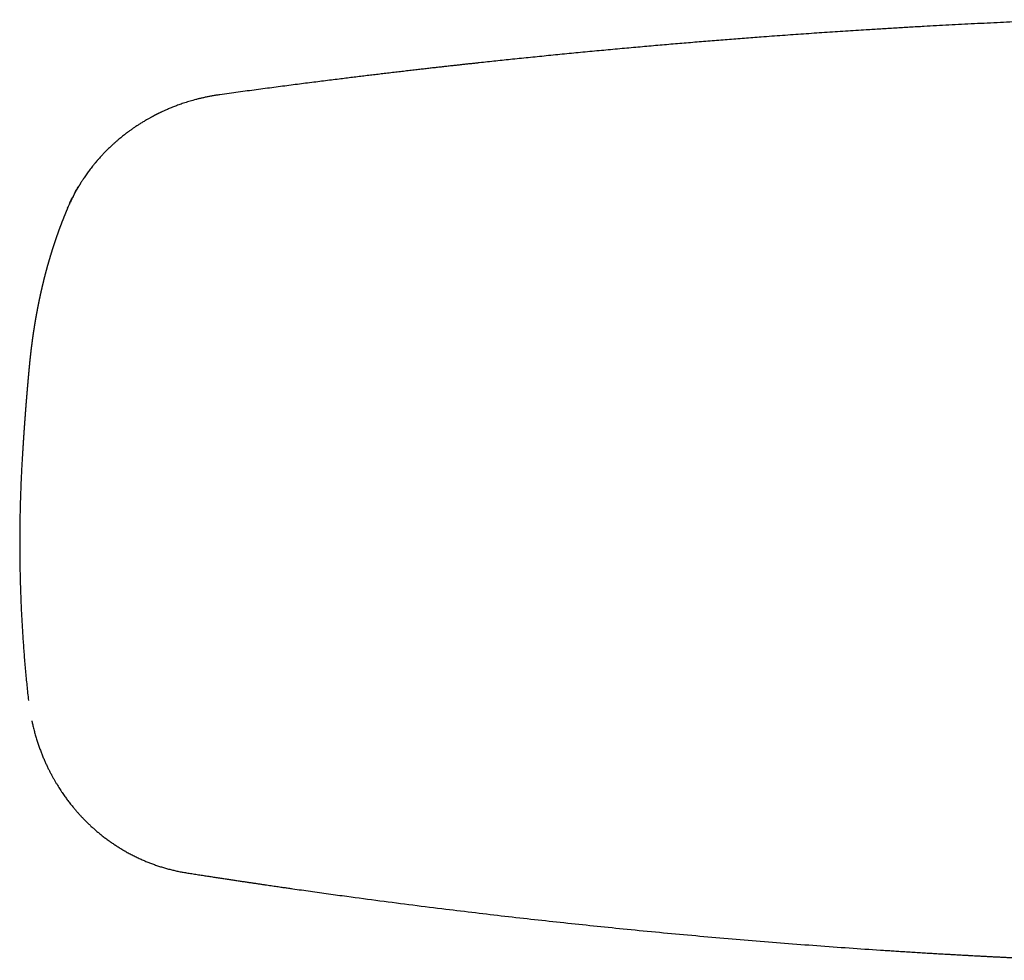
# Model space of a CAD drawing. Header units: millimetres. Extents: x 8 to 765, y 12 to 461.
# Tile 16 of 37: x 301 to 370, y 376 to 441. Entities that reach past the tile are written whole.
import ezdxf

# ---------------------------------------------------------------- set-up
doc = ezdxf.new("R2010")
doc.units = ezdxf.units.MM

msp = doc.modelspace()

# ---------------------------------------------------------------- linework, layer by layer
at = {"color": 7, "linetype": 'Continuous', "lineweight": 30}
for p, q in [((315.37, 436.114), (315.369, 436.114)), ((302.133, 417.206), (302.133, 417.21))]:
    msp.add_line(p, q, dxfattribs=at)
for points, knots in [([(374.199, 441.322), (374.129, 441.32), (373.758, 441.305), (373.089, 441.278), (372.195, 441.241), (371.311, 441.203), (370.435, 441.164), (369.552, 441.123), (368.66, 441.081), (367.762, 441.037), (366.873, 440.992), (365.995, 440.946), (365.127, 440.9), (364.219, 440.85), (363.266, 440.796), (362.264, 440.737), (361.26, 440.677), (360.108, 440.606), (358.807, 440.523), (357.357, 440.427), (355.9, 440.327), (354.436, 440.223), (353.066, 440.123), (351.789, 440.026), (350.604, 439.934), (349.411, 439.839), (348.209, 439.741), (346.998, 439.639), (345.779, 439.535), (344.551, 439.427), (343.298, 439.314), (342.026, 439.197), (340.741, 439.076), (339.466, 438.953), (338.201, 438.828), (336.947, 438.702), (335.727, 438.577), (334.541, 438.453), (333.683, 438.361), (333.122, 438.301), (332.853, 438.271), (332.575, 438.241), (332.289, 438.21), (331.995, 438.178), (331.692, 438.144), (331.381, 438.11), (331.061, 438.074), (330.734, 438.037), (330.397, 438), (330.053, 437.961), (329.7, 437.921), (329.339, 437.879), (328.956, 437.835), (328.552, 437.789), (328.126, 437.739), (327.69, 437.688), (327.244, 437.636), (326.801, 437.583), (326.364, 437.531), (325.932, 437.479), (325.492, 437.426), (325.043, 437.372), (324.587, 437.316), (324.122, 437.259), (323.632, 437.198), (323.117, 437.134), (322.577, 437.066), (322.027, 436.997), (321.467, 436.925), (320.897, 436.852), (320.317, 436.777), (319.727, 436.7), (319.127, 436.621), (318.517, 436.541), (317.901, 436.458), (317.279, 436.375), (316.651, 436.29), (316.014, 436.202), (315.586, 436.143), (315.37, 436.114)], [0, 0, 0, 0, 0.0035433, 0.0187852, 0.0338748, 0.0488122, 0.0635973, 0.0782302, 0.0935835, 0.1087656, 0.1237763, 0.1386156, 0.1532836, 0.1677803, 0.1846847, 0.2016111, 0.2185941, 0.2356337, 0.2600742, 0.2846301, 0.3093013, 0.3340878, 0.3589903, 0.3789308, 0.3990226, 0.4192655, 0.4396595, 0.4602046, 0.4809007, 0.5017477, 0.5227456, 0.544761, 0.5666116, 0.5882966, 0.609816, 0.6311697, 0.6523577, 0.6721401, 0.6917758, 0.6962247, 0.7008161, 0.7055508, 0.7104287, 0.7154498, 0.7206142, 0.7259218, 0.7313726, 0.7369666, 0.7427038, 0.7485843, 0.7546079, 0.7607747, 0.7670847, 0.774191, 0.7814706, 0.7889234, 0.7965493, 0.8043485, 0.8115889, 0.8189725, 0.8264991, 0.8341689, 0.8419817, 0.8499376, 0.8580365, 0.8671105, 0.8763576, 0.8857778, 0.895371, 0.9051371, 0.9150763, 0.9251884, 0.9354735, 0.9459315, 0.9565624, 0.9671717, 0.9779478, 0.9888906, 1, 1, 1, 1]), ([(315.369, 436.114), (315.281, 436.101), (315.108, 436.076), (314.852, 436.033), (314.605, 435.987), (314.366, 435.938), (314.137, 435.887), (313.918, 435.835), (313.708, 435.781), (313.506, 435.727), (313.311, 435.67), (313.123, 435.613), (312.941, 435.556), (312.768, 435.498), (312.603, 435.441), (312.447, 435.385), (312.298, 435.329), (312.151, 435.272), (312.007, 435.215), (311.867, 435.157), (311.736, 435.102), (311.616, 435.049), (311.505, 434.999), (311.404, 434.953), (311.316, 434.912), (311.24, 434.876), (311.176, 434.845), (311.12, 434.818), (311.074, 434.795), (311.036, 434.776), (311.009, 434.763), (310.991, 434.754), (310.98, 434.748), (310.971, 434.744), (310.96, 434.738), (310.942, 434.729), (310.916, 434.716), (310.882, 434.698), (310.844, 434.679), (310.805, 434.658), (310.763, 434.636), (310.719, 434.613), (310.673, 434.589), (310.615, 434.557), (310.544, 434.519), (310.459, 434.471), (310.37, 434.421), (310.234, 434.343), (310.059, 434.239), (309.85, 434.109), (309.65, 433.981), (309.459, 433.854), (309.279, 433.729), (309.129, 433.622), (309.005, 433.532), (308.903, 433.455), (308.797, 433.374), (308.682, 433.285), (308.559, 433.187), (308.427, 433.079), (308.29, 432.964), (308.149, 432.843), (308.004, 432.714), (307.872, 432.594), (307.754, 432.483), (307.653, 432.386), (307.554, 432.289), (307.46, 432.195), (307.371, 432.104), (307.286, 432.016), (307.199, 431.923), (307.11, 431.826), (307.019, 431.726), (306.95, 431.648), (306.899, 431.59), (306.867, 431.552), (306.839, 431.52), (306.817, 431.494), (306.8, 431.474), (306.787, 431.459), (306.776, 431.446), (306.763, 431.431), (306.747, 431.411), (306.726, 431.385), (306.699, 431.353), (306.665, 431.312), (306.625, 431.263), (306.581, 431.208), (306.516, 431.126), (306.432, 431.019), (306.332, 430.888), (306.234, 430.756), (306.138, 430.623), (306.045, 430.49), (305.959, 430.363), (305.881, 430.247), (305.812, 430.141), (305.759, 430.058), (305.72, 429.995), (305.693, 429.952), (305.667, 429.91), (305.644, 429.872), (305.624, 429.838), (305.606, 429.809), (305.591, 429.785), (305.578, 429.762), (305.561, 429.734), (305.54, 429.699), (305.515, 429.655), (305.484, 429.602), (305.448, 429.539), (305.406, 429.465), (305.361, 429.383), (305.313, 429.296), (305.244, 429.167), (305.155, 428.994), (305.047, 428.775), (304.969, 428.61), (304.928, 428.518), (304.921, 428.502)], [0, 0, 0, 0, 0.019799, 0.039007, 0.057625, 0.075656, 0.093102, 0.109667, 0.125671, 0.141114, 0.155997, 0.170607, 0.184636, 0.198084, 0.210951, 0.223239, 0.234946, 0.246073, 0.258014, 0.269206, 0.279648, 0.289342, 0.298285, 0.306479, 0.313922, 0.319818, 0.325064, 0.329598, 0.333419, 0.336529, 0.338927, 0.340129, 0.341014, 0.341627, 0.342406, 0.343646, 0.346074, 0.348988, 0.352087, 0.35537, 0.358839, 0.362493, 0.366332, 0.370357, 0.377058, 0.384219, 0.391842, 0.399863, 0.418699, 0.436888, 0.454424, 0.471301, 0.487514, 0.503058, 0.512034, 0.521422, 0.531275, 0.541593, 0.553642, 0.566268, 0.579471, 0.593251, 0.607605, 0.622534, 0.632912, 0.643488, 0.653768, 0.663641, 0.673106, 0.682164, 0.690814, 0.701503, 0.711497, 0.720799, 0.724936, 0.728646, 0.731798, 0.734393, 0.73643, 0.737701, 0.738741, 0.740197, 0.74214, 0.744571, 0.74749, 0.751555, 0.756298, 0.761708, 0.76735, 0.779688, 0.791988, 0.804252, 0.816481, 0.828673, 0.840693, 0.850692, 0.860104, 0.868931, 0.872888, 0.876716, 0.880413, 0.883826, 0.886728, 0.889399, 0.89141, 0.893146, 0.895478, 0.898597, 0.902406, 0.906907, 0.912497, 0.918881, 0.926057, 0.933649, 0.941363, 0.959018, 0.977289, 0.996181, 1, 1, 1, 1]), ([(304.808, 428.255), (304.826, 428.299), (304.923, 428.54), (305.132, 428.966), (305.368, 429.42), (305.524, 429.675), (305.569, 429.747)], [0, 0, 0, 0, 0.085088, 0.466835, 0.848589, 1, 1, 1, 1]), ([(304.805, 428.256), (304.802, 428.249), (304.795, 428.233), (304.785, 428.209), (304.774, 428.182), (304.762, 428.154), (304.749, 428.122), (304.734, 428.087), (304.718, 428.05), (304.703, 428.012), (304.687, 427.976), (304.673, 427.941), (304.661, 427.911), (304.65, 427.884), (304.639, 427.859), (304.629, 427.834), (304.619, 427.809), (304.608, 427.782), (304.597, 427.754), (304.583, 427.721), (304.569, 427.685), (304.554, 427.648), (304.54, 427.614), (304.528, 427.582), (304.515, 427.552), (304.503, 427.521), (304.492, 427.491), (304.48, 427.462), (304.468, 427.431), (304.455, 427.399), (304.442, 427.364), (304.428, 427.329), (304.415, 427.295), (304.403, 427.263), (304.391, 427.233), (304.38, 427.205), (304.37, 427.177), (304.359, 427.15), (304.35, 427.125), (304.341, 427.103), (304.333, 427.081), (304.323, 427.056), (304.313, 427.029), (304.303, 427.002), (304.293, 426.975), (304.284, 426.951), (304.276, 426.929), (304.269, 426.912), (304.263, 426.895), (304.257, 426.879), (304.251, 426.862), (304.245, 426.846), (304.238, 426.827), (304.23, 426.805), (304.221, 426.78), (304.211, 426.753), (304.2, 426.725), (304.189, 426.694), (304.178, 426.663), (304.167, 426.633), (304.157, 426.605), (304.148, 426.579), (304.139, 426.554), (304.13, 426.529), (304.12, 426.502), (304.11, 426.474), (304.1, 426.444), (304.088, 426.412), (304.076, 426.378), (304.064, 426.344), (304.052, 426.309), (304.041, 426.278), (304.031, 426.248), (304.021, 426.22), (304.011, 426.193), (304.002, 426.165), (303.992, 426.136), (303.982, 426.106), (303.971, 426.075), (303.959, 426.04), (303.946, 426.003), (303.933, 425.964), (303.92, 425.925), (303.908, 425.889), (303.897, 425.857), (303.888, 425.828), (303.879, 425.801), (303.869, 425.773), (303.86, 425.743), (303.849, 425.711), (303.838, 425.677), (303.827, 425.644), (303.817, 425.612), (303.807, 425.581), (303.797, 425.55), (303.787, 425.518), (303.776, 425.487), (303.766, 425.455), (303.755, 425.421), (303.744, 425.384), (303.731, 425.343), (303.718, 425.302), (303.705, 425.263), (303.694, 425.226), (303.683, 425.191), (303.673, 425.16), (303.664, 425.131), (303.656, 425.105), (303.648, 425.076), (303.638, 425.046), (303.629, 425.014), (303.619, 424.983), (303.61, 424.951), (303.6, 424.918), (303.589, 424.883), (303.579, 424.848), (303.569, 424.816), (303.559, 424.783), (303.549, 424.749), (303.538, 424.713), (303.528, 424.677), (303.517, 424.642), (303.508, 424.61), (303.5, 424.581), (303.492, 424.553), (303.484, 424.526), (303.476, 424.499), (303.468, 424.471), (303.46, 424.443), (303.452, 424.416), (303.444, 424.386), (303.436, 424.357), (303.428, 424.329), (303.42, 424.301), (303.412, 424.275), (303.405, 424.248), (303.397, 424.221), (303.39, 424.195), (303.383, 424.17), (303.376, 424.143), (303.368, 424.114), (303.36, 424.085), (303.352, 424.057), (303.345, 424.032), (303.338, 424.007), (303.332, 423.983), (303.326, 423.961), (303.32, 423.939), (303.315, 423.919), (303.309, 423.898), (303.304, 423.878), (303.298, 423.858), (303.293, 423.838), (303.287, 423.817), (303.281, 423.794), (303.275, 423.769), (303.268, 423.743), (303.261, 423.717), (303.254, 423.69), (303.246, 423.661), (303.238, 423.631), (303.231, 423.604), (303.225, 423.578), (303.218, 423.554), (303.212, 423.53), (303.206, 423.506), (303.199, 423.48), (303.192, 423.451), (303.184, 423.42), (303.176, 423.387), (303.168, 423.355), (303.16, 423.326), (303.154, 423.299), (303.148, 423.275), (303.142, 423.253), (303.137, 423.23), (303.131, 423.206), (303.125, 423.183), (303.12, 423.165), (303.117, 423.152), (303.114, 423.14), (303.112, 423.131), (303.11, 423.122), (303.108, 423.113), (303.105, 423.102), (303.102, 423.089), (303.098, 423.074), (303.095, 423.061), (303.092, 423.049), (303.09, 423.039), (303.087, 423.028), (303.084, 423.016), (303.081, 423.002), (303.077, 422.988), (303.074, 422.976), (303.072, 422.966), (303.07, 422.957), (303.068, 422.948), (303.065, 422.938), (303.062, 422.926), (303.059, 422.912), (303.056, 422.898), (303.052, 422.884), (303.049, 422.871), (303.046, 422.858), (303.043, 422.843), (303.039, 422.825), (303.034, 422.807), (303.03, 422.79), (303.027, 422.775), (303.023, 422.76), (303.02, 422.744), (303.016, 422.727), (303.012, 422.71), (303.008, 422.694), (303.005, 422.681), (303.002, 422.67), (303, 422.659), (302.997, 422.647), (302.994, 422.634), (302.991, 422.62), (302.988, 422.608), (302.986, 422.597), (302.983, 422.586), (302.98, 422.572), (302.976, 422.556), (302.972, 422.538), (302.968, 422.519), (302.963, 422.5), (302.959, 422.481), (302.955, 422.465), (302.952, 422.451), (302.95, 422.44), (302.947, 422.428), (302.944, 422.414), (302.941, 422.399), (302.937, 422.385), (302.934, 422.37), (302.932, 422.358), (302.929, 422.349), (302.928, 422.34), (302.925, 422.33), (302.923, 422.319), (302.919, 422.303), (302.916, 422.286), (302.912, 422.268), (302.908, 422.252), (302.905, 422.239), (302.902, 422.226), (302.9, 422.213), (302.897, 422.199), (302.894, 422.186), (302.891, 422.172), (302.888, 422.159), (302.885, 422.146), (302.882, 422.133), (302.879, 422.12), (302.876, 422.106), (302.873, 422.09), (302.869, 422.074), (302.866, 422.056), (302.862, 422.039), (302.859, 422.024), (302.856, 422.011), (302.854, 421.999), (302.851, 421.986), (302.847, 421.969), (302.843, 421.95), (302.839, 421.931), (302.836, 421.914), (302.832, 421.898), (302.829, 421.882), (302.825, 421.864), (302.821, 421.843), (302.816, 421.821), (302.812, 421.802), (302.809, 421.785), (302.806, 421.769), (302.803, 421.756), (302.8, 421.743), (302.797, 421.728), (302.794, 421.712), (302.79, 421.695), (302.787, 421.679), (302.784, 421.665), (302.781, 421.65), (302.778, 421.633), (302.774, 421.617), (302.771, 421.601), (302.769, 421.589), (302.767, 421.577), (302.765, 421.568), (302.763, 421.56), (302.762, 421.552), (302.76, 421.543), (302.757, 421.532), (302.755, 421.518), (302.752, 421.503), (302.749, 421.489), (302.746, 421.473), (302.743, 421.458), (302.739, 421.441), (302.736, 421.423), (302.732, 421.404), (302.728, 421.385), (302.725, 421.366), (302.721, 421.348), (302.719, 421.334), (302.716, 421.321), (302.714, 421.311), (302.712, 421.3), (302.71, 421.288), (302.707, 421.274), (302.704, 421.259), (302.701, 421.243), (302.698, 421.229), (302.696, 421.215), (302.693, 421.201), (302.69, 421.186), (302.687, 421.17), (302.684, 421.153), (302.681, 421.138), (302.679, 421.126), (302.677, 421.115), (302.675, 421.106), (302.673, 421.096), (302.67, 421.079), (302.666, 421.055), (302.66, 421.027), (302.656, 421.001), (302.651, 420.975), (302.646, 420.949), (302.642, 420.925), (302.638, 420.906), (302.635, 420.888), (302.631, 420.869), (302.628, 420.849), (302.624, 420.827), (302.62, 420.806), (302.616, 420.786), (302.613, 420.769), (302.611, 420.754), (302.608, 420.739), (302.605, 420.723), (302.602, 420.706), (302.599, 420.689), (302.597, 420.675), (302.595, 420.664), (302.593, 420.655), (302.591, 420.645), (302.589, 420.632), (302.587, 420.618), (302.584, 420.602), (302.581, 420.586), (302.578, 420.57), (302.576, 420.555), (302.573, 420.54), (302.57, 420.524), (302.567, 420.507), (302.565, 420.49), (302.562, 420.476), (302.56, 420.464), (302.558, 420.451), (302.555, 420.435), (302.552, 420.416), (302.548, 420.395), (302.545, 420.374), (302.541, 420.352), (302.538, 420.332), (302.535, 420.315), (302.532, 420.298), (302.529, 420.282), (302.526, 420.264), (302.524, 420.247), (302.521, 420.232), (302.519, 420.221), (302.518, 420.212), (302.516, 420.203), (302.515, 420.193), (302.513, 420.18), (302.51, 420.165), (302.507, 420.149), (302.505, 420.133), (302.502, 420.118), (302.5, 420.103), (302.498, 420.088), (302.495, 420.073), (302.492, 420.054), (302.489, 420.032), (302.485, 420.009), (302.481, 419.986), (302.478, 419.966), (302.476, 419.95), (302.473, 419.935), (302.471, 419.919), (302.468, 419.902), (302.465, 419.885), (302.463, 419.869), (302.46, 419.853), (302.458, 419.837), (302.456, 419.822), (302.453, 419.806), (302.451, 419.791), (302.449, 419.777), (302.447, 419.766), (302.446, 419.757), (302.444, 419.747), (302.442, 419.734), (302.44, 419.717), (302.437, 419.698), (302.434, 419.679), (302.431, 419.662), (302.429, 419.646), (302.426, 419.629), (302.424, 419.611), (302.421, 419.591), (302.418, 419.571), (302.415, 419.553), (302.412, 419.534), (302.409, 419.515), (302.407, 419.496), (302.404, 419.477), (302.401, 419.457), (302.398, 419.437), (302.395, 419.417), (302.392, 419.393), (302.387, 419.363), (302.383, 419.331), (302.378, 419.301), (302.374, 419.271), (302.37, 419.24), (302.366, 419.209), (302.362, 419.183), (302.359, 419.163), (302.357, 419.145), (302.354, 419.127), (302.352, 419.11), (302.35, 419.095), (302.348, 419.079), (302.345, 419.061), (302.342, 419.04), (302.339, 419.018), (302.336, 418.994), (302.333, 418.969), (302.33, 418.945), (302.327, 418.923), (302.324, 418.904), (302.322, 418.884), (302.319, 418.865), (302.317, 418.847), (302.314, 418.83), (302.312, 418.812), (302.31, 418.794), (302.308, 418.778), (302.306, 418.765), (302.305, 418.754), (302.303, 418.744), (302.302, 418.736), (302.301, 418.726), (302.299, 418.714), (302.297, 418.698), (302.295, 418.681), (302.293, 418.662), (302.291, 418.643), (302.288, 418.625), (302.286, 418.606), (302.283, 418.586), (302.281, 418.565), (302.278, 418.543), (302.275, 418.522), (302.273, 418.504), (302.271, 418.489), (302.27, 418.478), (302.269, 418.466), (302.267, 418.453), (302.265, 418.438), (302.263, 418.423), (302.261, 418.407), (302.26, 418.392), (302.258, 418.377), (302.256, 418.36), (302.254, 418.342), (302.251, 418.324), (302.25, 418.308), (302.248, 418.295), (302.247, 418.285), (302.246, 418.276), (302.245, 418.266), (302.243, 418.255), (302.242, 418.241), (302.24, 418.226), (302.238, 418.21), (302.236, 418.195), (302.235, 418.181), (302.233, 418.169), (302.232, 418.155), (302.23, 418.139), (302.228, 418.119), (302.225, 418.098), (302.223, 418.078), (302.221, 418.061), (302.219, 418.045), (302.218, 418.03), (302.216, 418.013), (302.214, 417.997), (302.212, 417.98), (302.21, 417.962), (302.208, 417.943), (302.206, 417.924), (302.204, 417.908), (302.203, 417.896), (302.202, 417.886), (302.201, 417.877), (302.199, 417.866), (302.198, 417.852), (302.196, 417.835), (302.194, 417.818), (302.193, 417.801), (302.191, 417.786), (302.19, 417.773), (302.188, 417.756), (302.186, 417.737), (302.183, 417.713), (302.181, 417.688), (302.178, 417.661), (302.175, 417.632), (302.172, 417.606), (302.17, 417.584), (302.168, 417.564), (302.166, 417.544), (302.164, 417.525), (302.162, 417.507), (302.16, 417.49), (302.159, 417.472), (302.157, 417.451), (302.154, 417.427), (302.152, 417.405), (302.15, 417.384), (302.148, 417.366), (302.147, 417.349), (302.145, 417.332), (302.144, 417.32), (302.143, 417.31), (302.142, 417.301), (302.141, 417.288), (302.139, 417.273), (302.138, 417.255), (302.136, 417.233), (302.134, 417.218), (302.133, 417.209)], [0, 0, 0, 0, 0.002059, 0.004551, 0.007052, 0.009615, 0.012646, 0.015971, 0.019616, 0.023265, 0.026812, 0.030042, 0.032967, 0.035343, 0.03781, 0.040173, 0.042459, 0.044944, 0.047671, 0.050533, 0.054231, 0.057828, 0.061031, 0.063968, 0.066848, 0.069696, 0.072552, 0.075267, 0.078109, 0.081173, 0.084503, 0.087864, 0.09108, 0.094107, 0.096889, 0.099505, 0.102115, 0.104696, 0.107224, 0.109016, 0.111087, 0.113438, 0.116001, 0.118577, 0.121152, 0.123538, 0.125439, 0.127088, 0.128567, 0.130074, 0.13162, 0.133203, 0.134797, 0.13699, 0.139263, 0.141762, 0.144483, 0.147364, 0.150305, 0.1532, 0.155822, 0.158173, 0.16044, 0.16269, 0.1653, 0.167911, 0.170652, 0.173613, 0.176784, 0.180149, 0.183359, 0.186315, 0.189032, 0.191624, 0.194114, 0.196723, 0.199353, 0.202114, 0.205033, 0.208202, 0.21163, 0.215538, 0.219119, 0.222432, 0.225532, 0.227993, 0.230491, 0.233084, 0.23581, 0.238809, 0.242008, 0.245124, 0.248057, 0.250805, 0.253803, 0.25665, 0.259503, 0.262448, 0.26553, 0.268958, 0.272736, 0.276715, 0.280375, 0.283724, 0.286862, 0.290006, 0.292333, 0.294751, 0.297336, 0.300159, 0.303161, 0.306019, 0.308685, 0.312094, 0.315251, 0.318327, 0.32147, 0.324324, 0.327382, 0.330715, 0.334213, 0.337428, 0.340335, 0.342935, 0.345427, 0.347887, 0.350365, 0.353036, 0.355441, 0.35799, 0.360662, 0.363445, 0.366073, 0.368434, 0.370934, 0.373381, 0.375803, 0.378219, 0.380428, 0.382852, 0.385546, 0.388439, 0.390759, 0.393117, 0.39542, 0.397482, 0.399613, 0.401504, 0.403376, 0.405236, 0.40711, 0.409018, 0.410688, 0.412542, 0.414641, 0.416983, 0.419389, 0.421733, 0.424016, 0.426976, 0.429643, 0.432078, 0.434493, 0.436561, 0.438695, 0.440898, 0.443252, 0.445838, 0.448634, 0.451797, 0.454683, 0.457355, 0.459889, 0.461838, 0.463822, 0.46586, 0.468093, 0.470584, 0.471893, 0.473101, 0.474144, 0.475024, 0.475741, 0.476514, 0.477498, 0.478691, 0.480132, 0.4814, 0.482445, 0.483274, 0.484175, 0.485299, 0.486646, 0.487952, 0.489063, 0.489973, 0.490685, 0.491434, 0.492359, 0.493461, 0.49474, 0.496086, 0.497332, 0.498474, 0.499514, 0.500978, 0.50256, 0.504338, 0.50584, 0.507206, 0.508466, 0.509854, 0.511422, 0.513058, 0.514487, 0.515697, 0.516559, 0.51755, 0.518671, 0.519907, 0.521044, 0.522267, 0.52319, 0.524067, 0.525349, 0.526846, 0.528509, 0.530218, 0.531968, 0.533714, 0.535299, 0.536286, 0.537276, 0.538379, 0.539596, 0.540926, 0.54235, 0.543653, 0.544772, 0.545621, 0.546325, 0.547129, 0.548185, 0.549493, 0.551324, 0.552924, 0.554289, 0.555494, 0.556614, 0.557776, 0.558981, 0.560219, 0.561443, 0.562627, 0.563788, 0.564962, 0.566149, 0.567356, 0.568723, 0.570304, 0.571875, 0.573543, 0.574918, 0.575939, 0.576891, 0.578091, 0.579543, 0.581426, 0.583165, 0.584701, 0.586037, 0.587415, 0.589, 0.591059, 0.592989, 0.594752, 0.596358, 0.597623, 0.598802, 0.599922, 0.601222, 0.602754, 0.604365, 0.605738, 0.606971, 0.608275, 0.609758, 0.611422, 0.612703, 0.61387, 0.61487, 0.615702, 0.616367, 0.61699, 0.617777, 0.618836, 0.620097, 0.621502, 0.622821, 0.624029, 0.625606, 0.627024, 0.628588, 0.630319, 0.63207, 0.633783, 0.635456, 0.636675, 0.637769, 0.638738, 0.639591, 0.640587, 0.641839, 0.643337, 0.64479, 0.646077, 0.647205, 0.648387, 0.649717, 0.651196, 0.652813, 0.654172, 0.655303, 0.656206, 0.656918, 0.657774, 0.658857, 0.66158, 0.664202, 0.666351, 0.668526, 0.671136, 0.67327, 0.674884, 0.676359, 0.678064, 0.679911, 0.681814, 0.683769, 0.685596, 0.687203, 0.68836, 0.689666, 0.691121, 0.692724, 0.694239, 0.695484, 0.696457, 0.697166, 0.698044, 0.69915, 0.700484, 0.701973, 0.703359, 0.704858, 0.706176, 0.707416, 0.708831, 0.710434, 0.711965, 0.713219, 0.714207, 0.715212, 0.716723, 0.718465, 0.720324, 0.722232, 0.724175, 0.725966, 0.727552, 0.728837, 0.730295, 0.731927, 0.733666, 0.734855, 0.735849, 0.736647, 0.737299, 0.738203, 0.739349, 0.740737, 0.74227, 0.743684, 0.744965, 0.746303, 0.74754, 0.748894, 0.750376, 0.752559, 0.754696, 0.75675, 0.758526, 0.759996, 0.761092, 0.762484, 0.764136, 0.765685, 0.7671, 0.768416, 0.76992, 0.771209, 0.772616, 0.774033, 0.77524, 0.776231, 0.777005, 0.777722, 0.778914, 0.780443, 0.782237, 0.783905, 0.785456, 0.786804, 0.788162, 0.789833, 0.791676, 0.793435, 0.795077, 0.796603, 0.798405, 0.800052, 0.801666, 0.803477, 0.805337, 0.807068, 0.80875, 0.811577, 0.815058, 0.817316, 0.819659, 0.822831, 0.825639, 0.827997, 0.82943, 0.831083, 0.832744, 0.834232, 0.835546, 0.836693, 0.838462, 0.840303, 0.842159, 0.844348, 0.84658, 0.849002, 0.85058, 0.852295, 0.854138, 0.855859, 0.857348, 0.858741, 0.860345, 0.862174, 0.863431, 0.864598, 0.865603, 0.866446, 0.867127, 0.867936, 0.869007, 0.870357, 0.871968, 0.873538, 0.875362, 0.876924, 0.878437, 0.880266, 0.882228, 0.884152, 0.886031, 0.887776, 0.888889, 0.889891, 0.890824, 0.891934, 0.893257, 0.894731, 0.89609, 0.897419, 0.898676, 0.900108, 0.901726, 0.90352, 0.904845, 0.905955, 0.906851, 0.907548, 0.908344, 0.909355, 0.91058, 0.912003, 0.913453, 0.914773, 0.915965, 0.917028, 0.918118, 0.919385, 0.921358, 0.923316, 0.925021, 0.926472, 0.927799, 0.929181, 0.930618, 0.932089, 0.933564, 0.935038, 0.93672, 0.938663, 0.939871, 0.940923, 0.941819, 0.942576, 0.943418, 0.944713, 0.946254, 0.947813, 0.949242, 0.950543, 0.951719, 0.952854, 0.954872, 0.956898, 0.959052, 0.961423, 0.964104, 0.966447, 0.968391, 0.969931, 0.971703, 0.973415, 0.974999, 0.976453, 0.977824, 0.979879, 0.981882, 0.984156, 0.985651, 0.987215, 0.988835, 0.990294, 0.991511, 0.992104, 0.992856, 0.993833, 0.995036, 0.996465, 0.998119, 1, 1, 1, 1]), ([(302.133, 417.206), (302.133, 417.206), (302.132, 417.2), (302.131, 417.187), (302.129, 417.168), (302.128, 417.15), (302.126, 417.134), (302.125, 417.121), (302.124, 417.109), (302.123, 417.095), (302.121, 417.077), (302.119, 417.059), (302.118, 417.043), (302.116, 417.029), (302.115, 417.015), (302.114, 417.001), (302.112, 416.984), (302.11, 416.963), (302.108, 416.94), (302.106, 416.917), (302.104, 416.896), (302.103, 416.88), (302.101, 416.864), (302.1, 416.847), (302.098, 416.825), (302.096, 416.802), (302.094, 416.781), (302.092, 416.76), (302.09, 416.74), (302.088, 416.719), (302.086, 416.696), (302.084, 416.675), (302.082, 416.656), (302.081, 416.64), (302.08, 416.627), (302.079, 416.615), (302.078, 416.604), (302.076, 416.591), (302.075, 416.575), (302.073, 416.557), (302.072, 416.539), (302.07, 416.524), (302.069, 416.51), (302.068, 416.494), (302.066, 416.474), (302.064, 416.452), (302.062, 416.432), (302.061, 416.414), (302.059, 416.397), (302.057, 416.378), (302.055, 416.356), (302.053, 416.332), (302.051, 416.309), (302.049, 416.287), (302.048, 416.269), (302.046, 416.251), (302.045, 416.233), (302.043, 416.215), (302.041, 416.196), (302.04, 416.179), (302.038, 416.163), (302.037, 416.15), (302.036, 416.136), (302.034, 416.115), (302.032, 416.09), (302.03, 416.066), (302.028, 416.046), (302.026, 416.024), (302.024, 416.001), (302.022, 415.977), (302.02, 415.954), (302.018, 415.933), (302.017, 415.917), (302.016, 415.903), (302.015, 415.889), (302.013, 415.871), (302.011, 415.849), (302.009, 415.827), (302.007, 415.806), (302.006, 415.788), (302.004, 415.769), (302.002, 415.745), (302, 415.717), (301.997, 415.689), (301.995, 415.665), (301.994, 415.645), (301.992, 415.628), (301.991, 415.612), (301.989, 415.593), (301.988, 415.573), (301.986, 415.553), (301.984, 415.536), (301.983, 415.518), (301.981, 415.499), (301.98, 415.477), (301.978, 415.456), (301.976, 415.438), (301.975, 415.424), (301.974, 415.412), (301.973, 415.399), (301.971, 415.381), (301.97, 415.36), (301.968, 415.338), (301.966, 415.319), (301.965, 415.301), (301.964, 415.286), (301.962, 415.272), (301.961, 415.26), (301.96, 415.247), (301.959, 415.23), (301.957, 415.211), (301.956, 415.192), (301.955, 415.177), (301.954, 415.164), (301.953, 415.152), (301.951, 415.137), (301.95, 415.121), (301.949, 415.105), (301.947, 415.088), (301.946, 415.071), (301.945, 415.054), (301.943, 415.038), (301.942, 415.02), (301.94, 414.993), (301.937, 414.964), (301.935, 414.934), (301.933, 414.911), (301.932, 414.893), (301.93, 414.878), (301.929, 414.863), (301.928, 414.845), (301.926, 414.826), (301.925, 414.806), (301.923, 414.783), (301.92, 414.754), (301.918, 414.723), (301.916, 414.693), (301.913, 414.663), (301.911, 414.63), (301.908, 414.601), (301.907, 414.579), (301.905, 414.564), (301.904, 414.549), (301.903, 414.532), (301.901, 414.511), (301.899, 414.488), (301.897, 414.464), (301.896, 414.442), (301.894, 414.423), (301.893, 414.405), (301.891, 414.387), (301.89, 414.366), (301.888, 414.344), (301.887, 414.324), (301.885, 414.308), (301.884, 414.296), (301.883, 414.283), (301.882, 414.268), (301.881, 414.248), (301.879, 414.227), (301.878, 414.206), (301.876, 414.187), (301.875, 414.168), (301.873, 414.145), (301.871, 414.12), (301.869, 414.095), (301.867, 414.073), (301.866, 414.054), (301.865, 414.038), (301.864, 414.024), (301.863, 414.011), (301.862, 413.997), (301.86, 413.98), (301.859, 413.96), (301.858, 413.942), (301.856, 413.924), (301.855, 413.902), (301.852, 413.875), (301.85, 413.846), (301.848, 413.819), (301.847, 413.798), (301.845, 413.777), (301.844, 413.755), (301.842, 413.732), (301.84, 413.712), (301.839, 413.695), (301.838, 413.68), (301.837, 413.661), (301.835, 413.639), (301.833, 413.613), (301.831, 413.586), (301.829, 413.561), (301.828, 413.54), (301.826, 413.522), (301.825, 413.502), (301.823, 413.48), (301.822, 413.459), (301.821, 413.441), (301.82, 413.427), (301.819, 413.414), (301.818, 413.4), (301.816, 413.382), (301.815, 413.361), (301.813, 413.34), (301.812, 413.321), (301.811, 413.304), (301.81, 413.287), (301.808, 413.269), (301.807, 413.247), (301.805, 413.224), (301.803, 413.201), (301.802, 413.182), (301.801, 413.165), (301.8, 413.15), (301.799, 413.137), (301.798, 413.123), (301.797, 413.106), (301.795, 413.085), (301.794, 413.063), (301.792, 413.043), (301.791, 413.027), (301.79, 413.011), (301.789, 412.992), (301.787, 412.97), (301.786, 412.948), (301.784, 412.929), (301.783, 412.913), (301.782, 412.897), (301.781, 412.879), (301.779, 412.858), (301.778, 412.835), (301.776, 412.814), (301.775, 412.793), (301.773, 412.773), (301.772, 412.749), (301.77, 412.719), (301.768, 412.688), (301.766, 412.659), (301.764, 412.638), (301.763, 412.623), (301.762, 412.611), (301.761, 412.596), (301.76, 412.577), (301.759, 412.558), (301.758, 412.54), (301.756, 412.522), (301.755, 412.503), (301.754, 412.481), (301.752, 412.456), (301.751, 412.433), (301.749, 412.414), (301.748, 412.399), (301.747, 412.385), (301.746, 412.368), (301.745, 412.347), (301.743, 412.325), (301.742, 412.302), (301.741, 412.285), (301.74, 412.27), (301.739, 412.255), (301.738, 412.237), (301.736, 412.216), (301.735, 412.197), (301.734, 412.181), (301.733, 412.167), (301.732, 412.154), (301.731, 412.138), (301.73, 412.121), (301.729, 412.101), (301.727, 412.079), (301.726, 412.056), (301.724, 412.034), (301.723, 412.016), (301.722, 412.001), (301.721, 411.987), (301.72, 411.974), (301.719, 411.958), (301.718, 411.939), (301.717, 411.919), (301.716, 411.901), (301.715, 411.885), (301.714, 411.869), (301.713, 411.851), (301.711, 411.832), (301.71, 411.813), (301.709, 411.796), (301.708, 411.78), (301.707, 411.766), (301.706, 411.754), (301.706, 411.74), (301.704, 411.718), (301.703, 411.691), (301.701, 411.66), (301.699, 411.632), (301.697, 411.602), (301.695, 411.573), (301.694, 411.55), (301.693, 411.534), (301.692, 411.52), (301.691, 411.506), (301.69, 411.49), (301.689, 411.471), (301.687, 411.447), (301.686, 411.42), (301.684, 411.393), (301.683, 411.37), (301.682, 411.352), (301.681, 411.337), (301.68, 411.324), (301.679, 411.307), (301.678, 411.289), (301.677, 411.271), (301.675, 411.237), (301.672, 411.185), (301.667, 411.113), (301.663, 411.037), (301.658, 410.96), (301.654, 410.889), (301.651, 410.837), (301.649, 410.804), (301.648, 410.781), (301.646, 410.757), (301.645, 410.735), (301.644, 410.716), (301.643, 410.701), (301.643, 410.688), (301.642, 410.677), (301.641, 410.669), (301.641, 410.665), (301.641, 410.665)], [0, 0, 0, 0, 0.000172, 0.002587, 0.005615, 0.008788, 0.010971, 0.012733, 0.01436, 0.016516, 0.019227, 0.022094, 0.024747, 0.026627, 0.028502, 0.030701, 0.033228, 0.036231, 0.039801, 0.043644, 0.046832, 0.049064, 0.05099, 0.053791, 0.057169, 0.06064, 0.064013, 0.066923, 0.069891, 0.073031, 0.07672, 0.080023, 0.082806, 0.085086, 0.087122, 0.088843, 0.090443, 0.092279, 0.094717, 0.097659, 0.100274, 0.102694, 0.104509, 0.106757, 0.10969, 0.113624, 0.116616, 0.118978, 0.121512, 0.124283, 0.127721, 0.131289, 0.135172, 0.138415, 0.140981, 0.143519, 0.146228, 0.149134, 0.151983, 0.154727, 0.157031, 0.158896, 0.160836, 0.163459, 0.168307, 0.171844, 0.17446, 0.177669, 0.181633, 0.18487, 0.188591, 0.191881, 0.194388, 0.196152, 0.197948, 0.200876, 0.204276, 0.20778, 0.211031, 0.213621, 0.216051, 0.219732, 0.224516, 0.228879, 0.232459, 0.235436, 0.237844, 0.239971, 0.242907, 0.246409, 0.249287, 0.251734, 0.25423, 0.257296, 0.260683, 0.263953, 0.266899, 0.268766, 0.270357, 0.272319, 0.274985, 0.278353, 0.281811, 0.284818, 0.28738, 0.289722, 0.291776, 0.29354, 0.295394, 0.297951, 0.301193, 0.304075, 0.306332, 0.308044, 0.309908, 0.312089, 0.314574, 0.317106, 0.319583, 0.322484, 0.324916, 0.326954, 0.329712, 0.333548, 0.338894, 0.343288, 0.346854, 0.349721, 0.351401, 0.353678, 0.356589, 0.359644, 0.362096, 0.365766, 0.370136, 0.375237, 0.380172, 0.383887, 0.38906, 0.394885, 0.397161, 0.399237, 0.401559, 0.404151, 0.407256, 0.410869, 0.414849, 0.418243, 0.420925, 0.423445, 0.426289, 0.429484, 0.43305, 0.436383, 0.438489, 0.440152, 0.441985, 0.444364, 0.447288, 0.451067, 0.454061, 0.456746, 0.459649, 0.462992, 0.46699, 0.471081, 0.474554, 0.477287, 0.479639, 0.481772, 0.483703, 0.485655, 0.488341, 0.491633, 0.494486, 0.496673, 0.500027, 0.504513, 0.509211, 0.51332, 0.516663, 0.519173, 0.522712, 0.526713, 0.52972, 0.531951, 0.534344, 0.537047, 0.540423, 0.544476, 0.549048, 0.552937, 0.555922, 0.558549, 0.561489, 0.564852, 0.568607, 0.57122, 0.573349, 0.575025, 0.576931, 0.579853, 0.5834, 0.586702, 0.589547, 0.592116, 0.59449, 0.597224, 0.600585, 0.604418, 0.607905, 0.61093, 0.613527, 0.615731, 0.617716, 0.61959, 0.622141, 0.625527, 0.629425, 0.63229, 0.634481, 0.63693, 0.639831, 0.643193, 0.64696, 0.649869, 0.652153, 0.654222, 0.657, 0.660515, 0.664006, 0.66748, 0.670531, 0.673453, 0.677062, 0.681513, 0.687015, 0.691427, 0.695023, 0.696687, 0.698422, 0.700749, 0.703682, 0.706935, 0.709708, 0.711974, 0.715059, 0.718425, 0.722292, 0.726415, 0.729109, 0.731189, 0.733186, 0.735758, 0.738903, 0.74293, 0.746279, 0.749188, 0.751085, 0.75318, 0.756027, 0.75956, 0.762658, 0.764932, 0.76691, 0.769046, 0.771389, 0.77403, 0.776981, 0.780531, 0.784456, 0.787789, 0.790433, 0.79273, 0.794827, 0.796819, 0.799168, 0.802199, 0.805587, 0.808358, 0.810446, 0.81287, 0.815779, 0.819126, 0.821805, 0.824546, 0.82704, 0.829159, 0.830908, 0.832856, 0.835387, 0.841034, 0.8457, 0.849726, 0.854128, 0.859615, 0.862758, 0.86514, 0.867052, 0.869214, 0.871658, 0.874426, 0.878304, 0.882782, 0.887016, 0.890502, 0.893507, 0.895429, 0.897445, 0.899953, 0.902981, 0.906003, 0.908497, 0.91844, 0.930348, 0.942231, 0.953607, 0.966426, 0.975091, 0.978155, 0.981798, 0.985761, 0.989228, 0.992157, 0.994702, 0.996456, 0.998044, 0.999998, 1, 1, 1, 1]), ([(301.647, 410.76), (301.643, 410.707), (301.62, 410.336), (301.587, 409.647), (301.544, 408.662), (301.512, 407.645), (301.49, 406.596), (301.478, 405.547), (301.478, 404.498), (301.489, 403.449), (301.511, 402.4), (301.545, 401.351), (301.589, 400.302), (301.645, 399.253), (301.711, 398.211), (301.788, 397.175), (301.876, 396.145), (301.974, 395.115), (302.048, 394.429), (302.085, 394.086)], [0, 0, 0, 0, 0.00955, 0.066731, 0.123887, 0.186733, 0.249561, 0.312377, 0.375188, 0.438, 0.500821, 0.563657, 0.626515, 0.689402, 0.752325, 0.814165, 0.876054, 0.937997, 1, 1, 1, 1]), ([(301.649, 410.815), (301.649, 410.812), (301.649, 410.804), (301.648, 410.787), (301.647, 410.767), (301.646, 410.752), (301.646, 410.747)], [0, 0, 0, 0, 0.174244, 0.383608, 0.770308, 1, 1, 1, 1]), ([(302.32, 392.667), (302.324, 392.645), (302.348, 392.531), (302.399, 392.312), (302.473, 392.013), (302.557, 391.706), (302.646, 391.41), (302.738, 391.121), (302.835, 390.841), (302.935, 390.568), (303.038, 390.306), (303.143, 390.053), (303.249, 389.81), (303.356, 389.576), (303.463, 389.353), (303.571, 389.138), (303.678, 388.934), (303.785, 388.738), (303.89, 388.551), (303.994, 388.374), (304.095, 388.207), (304.194, 388.049), (304.29, 387.899), (304.385, 387.756), (304.477, 387.62), (304.566, 387.491), (304.653, 387.37), (304.737, 387.254), (304.824, 387.138), (304.916, 387.018), (305.014, 386.891), (305.119, 386.76), (305.232, 386.623), (305.352, 386.481), (305.479, 386.334), (305.614, 386.183), (305.756, 386.03), (305.905, 385.873), (306.062, 385.714), (306.229, 385.55), (306.407, 385.383), (306.594, 385.212), (306.792, 385.039), (306.999, 384.865), (307.217, 384.69), (307.445, 384.515), (307.675, 384.347), (307.905, 384.185), (308.136, 384.031), (308.376, 383.878), (308.625, 383.726), (308.881, 383.579), (309.145, 383.434), (309.417, 383.294), (309.698, 383.158), (309.974, 383.033), (310.242, 382.918), (310.503, 382.813), (310.77, 382.713), (311.045, 382.617), (311.326, 382.527), (311.608, 382.443), (311.892, 382.366), (312.176, 382.296), (312.466, 382.232), (312.762, 382.174), (312.962, 382.141), (313.063, 382.124)], [0, 0, 0, 0, 0.004159, 0.021831, 0.042183, 0.06202, 0.081346, 0.100161, 0.118836, 0.136983, 0.154603, 0.171697, 0.188265, 0.204309, 0.219829, 0.234793, 0.249236, 0.263158, 0.276559, 0.289439, 0.301581, 0.313221, 0.324358, 0.334991, 0.345322, 0.355128, 0.364407, 0.373174, 0.382097, 0.391561, 0.401567, 0.412093, 0.42316, 0.434772, 0.446929, 0.459632, 0.472623, 0.486123, 0.500129, 0.514642, 0.529974, 0.545833, 0.562219, 0.579133, 0.596574, 0.614543, 0.63304, 0.649965, 0.667311, 0.685078, 0.703268, 0.721881, 0.740575, 0.759682, 0.779201, 0.799136, 0.816379, 0.833924, 0.851773, 0.86993, 0.888395, 0.907173, 0.925166, 0.943442, 0.962004, 0.980855, 1, 1, 1, 1]), ([(313.063, 382.124), (313.189, 382.105), (313.437, 382.066), (313.805, 382.008), (314.164, 381.953), (314.515, 381.898), (314.855, 381.846), (315.184, 381.796), (315.503, 381.747), (315.814, 381.7), (316.118, 381.654), (316.416, 381.609), (316.707, 381.565), (316.989, 381.523), (317.262, 381.482), (317.527, 381.443), (317.783, 381.405), (318.03, 381.368), (318.268, 381.333), (318.498, 381.299), (318.719, 381.267), (318.931, 381.236), (319.135, 381.207), (319.329, 381.178), (319.51, 381.152), (319.678, 381.128), (319.834, 381.105), (319.985, 381.084), (320.134, 381.062), (320.283, 381.041), (320.587, 380.997), (321.047, 380.932), (321.664, 380.845), (322.289, 380.758), (322.919, 380.67), (323.556, 380.583), (324.745, 380.42), (326.485, 380.188), (328.777, 379.892), (330.988, 379.616), (333.118, 379.359), (335.167, 379.12), (337.218, 378.888), (339.268, 378.665), (341.32, 378.449), (343.435, 378.234), (345.613, 378.022), (347.854, 377.814), (350.096, 377.614), (352.339, 377.425), (354.582, 377.244), (356.826, 377.073), (359.046, 376.912), (360.659, 376.803), (361.667, 376.737), (362.092, 376.709), (362.515, 376.682), (362.958, 376.654), (363.418, 376.625), (363.895, 376.596), (364.361, 376.567), (364.817, 376.54), (365.262, 376.514), (365.601, 376.494), (365.837, 376.481), (365.979, 376.473), (366.127, 376.464), (366.284, 376.455), (366.449, 376.446), (366.633, 376.435), (366.838, 376.424), (367.063, 376.412), (367.3, 376.398), (367.539, 376.385), (367.778, 376.372), (368.018, 376.36), (368.267, 376.346), (368.525, 376.333), (368.792, 376.319), (369.068, 376.304), (369.353, 376.29), (369.647, 376.275), (369.95, 376.26), (370.262, 376.244), (370.582, 376.229), (370.912, 376.213), (371.251, 376.196), (371.599, 376.18), (371.956, 376.163), (372.328, 376.146), (372.715, 376.129), (373.117, 376.111), (373.53, 376.093), (373.953, 376.075), (374.261, 376.062), (374.43, 376.055), (374.453, 376.054)], [0, 0, 0, 0, 0.006179, 0.012214, 0.018106, 0.023855, 0.029461, 0.034827, 0.040055, 0.045145, 0.050097, 0.055007, 0.059774, 0.064397, 0.068877, 0.073212, 0.077404, 0.081452, 0.085357, 0.089117, 0.092734, 0.096208, 0.099537, 0.102723, 0.105766, 0.108428, 0.11097, 0.113413, 0.11585, 0.118294, 0.120744, 0.130752, 0.140862, 0.151075, 0.16139, 0.171809, 0.18229, 0.219727, 0.257163, 0.294599, 0.328025, 0.36145, 0.394875, 0.428301, 0.461726, 0.495152, 0.531616, 0.56808, 0.604545, 0.641009, 0.677474, 0.713938, 0.750403, 0.785624, 0.792542, 0.79946, 0.80635, 0.813126, 0.821035, 0.828774, 0.836342, 0.843739, 0.850967, 0.858023, 0.860209, 0.862491, 0.864904, 0.867449, 0.870125, 0.872932, 0.87641, 0.88007, 0.883913, 0.887938, 0.891686, 0.895579, 0.899619, 0.903804, 0.908134, 0.91261, 0.917231, 0.921999, 0.926911, 0.93197, 0.937174, 0.942524, 0.948019, 0.95366, 0.959447, 0.96538, 0.971751, 0.978283, 0.984974, 0.991826, 0.998837, 1, 1, 1, 1])]:
    msp.add_open_spline(points, degree=3, knots=knots, dxfattribs=at)

doc.saveas('drawing.dxf')
